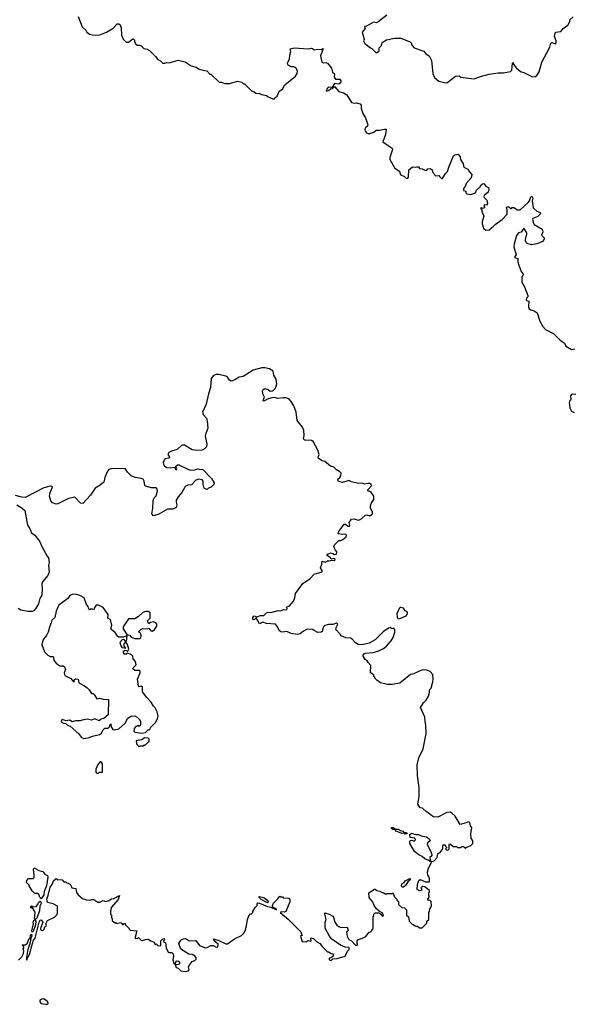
# Model space of a CAD drawing. Extents: x 1980017 to 2252640, y 74400 to 266395.
# Tile 35 of 256: x 2064662 to 2070926, y 138476 to 149615. Entities that reach past the tile are written whole.
import ezdxf

# ---------------------------------------------------------------- set-up
doc = ezdxf.new("R2010")
doc.units = 0

msp = doc.modelspace()

# ---------------------------------------------------------------- linework, layer by layer
at = {"layer": '0CON20XD'}
for points in [[(2065325, 149650), (2065370, 149535), (2065410, 149495), (2065420, 149475), (2065453, 149453), (2065485, 149442), (2065545, 149440), (2065570, 149445), (2065645, 149472), (2065719, 149521), (2065765, 149570), (2065785, 149570), (2065800, 149555), (2065812, 149522), (2065815, 149440), (2065833, 149393), (2065865, 149362), (2065895, 149362), (2065943, 149397), (2065950, 149395), (2065962, 149382), (2065962, 149365), (2065977, 149337), (2065995, 149328), (2066015, 149328), (2066035, 149318), (2066065, 149290), (2066105, 149280), (2066130, 149265), (2066199, 149199), (2066224, 149164), (2066255, 149150), (2066283, 149123), (2066306, 149124), (2066325, 149132), (2066355, 149128), (2066455, 149158), (2066535, 149140), (2066603, 149093), (2066657, 149077), (2066685, 149060), (2066733, 149043), (2066780, 149035), (2066815, 149000), (2066825, 149000), (2066918, 148908), (2066945, 148908), (2066985, 148892), (2067035, 148892), (2067125, 148918), (2067175, 148910), (2067195, 148890), (2067205, 148890), (2067285, 148810), (2067315, 148800), (2067333, 148783), (2067375, 148780), (2067398, 148768), (2067455, 148758), (2067473, 148743), (2067525, 148720), (2067545, 148720), (2067554, 148736), (2067575, 148750), (2067598, 148805), (2067635, 148830), (2067661, 148879), (2067783, 148975), (2067802, 149005), (2067806, 149035), (2067785, 149070), (2067765, 149082), (2067735, 149082), (2067700, 149100), (2067693, 149115), (2067696, 149134), (2067715, 149168), (2067719, 149215), (2067731, 149255), (2067722, 149285), (2067767, 149297), (2067925, 149287), (2067965, 149291), (2067975, 149290), (2067995, 149273), (2068035, 149280), (2068073, 149277), (2068095, 149290), (2068066, 149206), (2068081, 149135), (2068095, 149127), (2068125, 149130), (2068146, 149125), (2068192, 149065), (2068203, 149023), (2068224, 149004), (2068221, 148965), (2068234, 148944), (2068285, 148941), (2068296, 148925), (2068294, 148905), (2068275, 148887), (2068225, 148892), (2068198, 148852), (2068185, 148848), (2068155, 148850), (2068143, 148837), (2068130, 148805), (2068155, 148813), (2068178, 148832), (2068198, 148835), (2068225, 148858), (2068272, 148802), (2068325, 148786), (2068364, 148765), (2068415, 148677), (2068450, 148670), (2068475, 148673), (2068498, 148668), (2068515, 148662), (2068527, 148647), (2068526, 148615), (2068544, 148554), (2068576, 148506), (2068600, 148425), (2068598, 148412), (2068575, 148392), (2068569, 148375), (2068572, 148355), (2068588, 148335), (2068605, 148327), (2068625, 148326), (2068669, 148341), (2068695, 148366), (2068735, 148366), (2068788, 148378), (2068807, 148375), (2068801, 148315), (2068772, 148235), (2068830, 148190), (2068875, 148163), (2068880, 148145), (2068850, 148055), (2068850, 148035), (2068907, 147935), (2068960, 147900), (2068969, 147869), (2068982, 147855), (2069015, 147842), (2069038, 147818), (2069055, 147822), (2069062, 147835), (2069064, 147916), (2069105, 147952), (2069135, 147948), (2069155, 147952), (2069175, 147950), (2069185, 147932), (2069215, 147927), (2069245, 147911), (2069265, 147910), (2069282, 147928), (2069305, 147933), (2069328, 147915), (2069338, 147885), (2069353, 147873), (2069365, 147850), (2069405, 147852), (2069417, 147837), (2069435, 147818), (2069445, 147820), (2069480, 147875), (2069504, 147896), (2069518, 147945), (2069569, 148075), (2069585, 148086), (2069625, 148092), (2069646, 148065), (2069651, 148035), (2069679, 147985), (2069688, 147945), (2069732, 147925), (2069752, 147892), (2069777, 147865), (2069770, 147825), (2069715, 147760), (2069702, 147728), (2069684, 147705), (2069685, 147682), (2069710, 147675), (2069712, 147655), (2069722, 147645), (2069765, 147638), (2069820, 147655), (2069830, 147685), (2069870, 147720), (2069885, 147748), (2069905, 147763), (2069919, 147759), (2069935, 147730), (2069967, 147717), (2069970, 147695), (2069962, 147665), (2069921, 147629), (2069914, 147615), (2069917, 147605), (2069947, 147575), (2069956, 147534), (2069945, 147518), (2069925, 147520), (2069918, 147515), (2069912, 147505), (2069920, 147495), (2069917, 147483), (2069895, 147480), (2069887, 147487), (2069880, 147485), (2069880, 147475), (2069890, 147465), (2069890, 147445), (2069913, 147393), (2069895, 147330), (2069894, 147304), (2069910, 147255), (2069935, 147232), (2069975, 147238), (2070025, 147280), (2070041, 147299), (2070123, 147355), (2070178, 147415), (2070178, 147465), (2070170, 147485), (2070174, 147496), (2070195, 147497), (2070215, 147480), (2070225, 147480), (2070235, 147490), (2070255, 147490), (2070294, 147464), (2070325, 147462), (2070417, 147545), (2070430, 147565), (2070445, 147610), (2070458, 147618), (2070467, 147595), (2070462, 147565), (2070471, 147485), (2070515, 147447), (2070550, 147435), (2070558, 147425), (2070525, 147389), (2070467, 147365), (2070464, 147355), (2070474, 147314), (2070485, 147298), (2070573, 147245), (2070581, 147215), (2070568, 147178), (2070597, 147147), (2070597, 147133), (2070580, 147105), (2070515, 147078), (2070455, 147068), (2070405, 147083), (2070393, 147093), (2070384, 147115), (2070390, 147155), (2070402, 147185), (2070401, 147205), (2070365, 147256), (2070335, 147212), (2070305, 147202), (2070283, 147175), (2070256, 147075), (2070254, 147045), (2070278, 146955), (2070263, 146937), (2070262, 146925), (2070298, 146915), (2070298, 146875), (2070308, 146838), (2070336, 146766), (2070357, 146735), (2070354, 146716), (2070342, 146705), (2070343, 146645), (2070374, 146594), (2070411, 146495), (2070412, 146478), (2070398, 146465), (2070393, 146445), (2070398, 146438), (2070422, 146432), (2070420, 146365), (2070427, 146345), (2070445, 146333), (2070485, 146322), (2070518, 146298), (2070549, 146205), (2070580, 146145), (2070610, 146110), (2070705, 146060), (2070772, 145992), (2070826, 145956), (2070843, 145923), (2070905, 145882), (2070945, 145890)], [(2068818, 149665), (2068714, 149586), (2068695, 149580), (2068665, 149586), (2068585, 149540), (2068562, 149538), (2068570, 149515), (2068538, 149475), (2068558, 149395), (2068552, 149375), (2068567, 149345), (2068630, 149295), (2068645, 149290), (2068695, 149240), (2068708, 149242), (2068728, 149262), (2068730, 149295), (2068757, 149323), (2068764, 149356), (2068814, 149386), (2068904, 149406), (2068975, 149407), (2069080, 149365), (2069092, 149355), (2069100, 149325), (2069127, 149297), (2069235, 149260), (2069258, 149228), (2069295, 149208), (2069320, 149155), (2069338, 149005), (2069355, 148960), (2069405, 148918), (2069467, 148903), (2069495, 148902), (2069595, 148977), (2069635, 148978), (2069654, 148964), (2069805, 148946), (2069875, 148974), (2069975, 148999), (2070075, 149014), (2070136, 149014), (2070215, 149030), (2070229, 149045), (2070238, 149122), (2070245, 149130), (2070251, 149111), (2070281, 149071), (2070327, 149027), (2070375, 149012), (2070465, 148968), (2070495, 148973), (2070512, 148985), (2070540, 149025), (2070571, 149135), (2070662, 149305), (2070672, 149348), (2070685, 149356), (2070725, 149342), (2070733, 149355), (2070733, 149375), (2070712, 149425), (2070725, 149473), (2070785, 149480), (2070810, 149515), (2070865, 149552), (2070888, 149595), (2070888, 149615), (2070925, 149647)], [(2069285, 140642), (2069264, 140654), (2069220, 140695), (2069195, 140700), (2069171, 140731), (2069168, 140745), (2069181, 140825), (2069182, 140925), (2069164, 141066), (2069159, 141185), (2069180, 141265), (2069228, 141365), (2069262, 141538), (2069259, 141635), (2069249, 141675), (2069247, 141725), (2069198, 141832), (2069232, 141885), (2069262, 141915), (2069287, 141963), (2069300, 142005), (2069300, 142035), (2069317, 142053), (2069338, 142125), (2069342, 142155), (2069338, 142205), (2069305, 142242), (2069265, 142257), (2069225, 142258), (2069175, 142242), (2069120, 142215), (2069084, 142206), (2068965, 142110), (2068875, 142093), (2068825, 142093), (2068745, 142112), (2068702, 142142), (2068680, 142165), (2068680, 142175), (2068670, 142185), (2068668, 142198), (2068645, 142220), (2068630, 142225), (2068637, 142307), (2068604, 142344), (2068595, 142362), (2068572, 142375), (2068548, 142415), (2068550, 142425), (2068560, 142440), (2068575, 142448), (2068662, 142455), (2068726, 142475), (2068779, 142501), (2068811, 142529), (2068864, 142586), (2068888, 142625), (2068908, 142685), (2068906, 142716), (2068895, 142730), (2068873, 142723), (2068855, 142740), (2068835, 142730), (2068775, 142690), (2068685, 142598), (2068615, 142561), (2068535, 142541), (2068492, 142545), (2068462, 142565), (2068425, 142608), (2068405, 142618), (2068351, 142621), (2068300, 142645), (2068290, 142665), (2068240, 142715), (2068243, 142737), (2068262, 142775), (2068247, 142787), (2068205, 142772), (2068157, 142773), (2068115, 142762), (2068095, 142742), (2068084, 142695), (2068072, 142685), (2068035, 142683), (2067994, 142704), (2067975, 142716), (2067915, 142719), (2067872, 142698), (2067834, 142666), (2067805, 142660), (2067735, 142670), (2067685, 142692), (2067633, 142687), (2067615, 142691), (2067597, 142705), (2067579, 142745), (2067555, 142777), (2067455, 142783), (2067415, 142800), (2067375, 142780), (2067338, 142848), (2067320, 142830), (2067307, 142827), (2067300, 142835), (2067299, 142851), (2067315, 142872), (2067345, 142858), (2067385, 142874), (2067425, 142873), (2067456, 142904), (2067475, 142911), (2067505, 142910), (2067585, 142931), (2067615, 142927), (2067647, 142943), (2067685, 142940), (2067690, 142955), (2067682, 142968), (2067716, 142984), (2067762, 143035), (2067777, 143075), (2067782, 143125), (2067865, 143236), (2067948, 143292), (2067995, 143342), (2068083, 143367), (2068083, 143385), (2068067, 143415), (2068082, 143455), (2068085, 143490), (2068124, 143476), (2068145, 143492), (2068165, 143491), (2068195, 143502), (2068222, 143498), (2068230, 143505), (2068228, 143515), (2068215, 143520), (2068185, 143510), (2068178, 143525), (2068140, 143555), (2068143, 143567), (2068185, 143583), (2068207, 143577), (2068225, 143563), (2068245, 143570), (2068252, 143595), (2068234, 143615), (2068219, 143645), (2068217, 143655), (2068224, 143675), (2068275, 143722), (2068295, 143723), (2068317, 143733), (2068356, 143764), (2068360, 143785), (2068350, 143795), (2068315, 143791), (2068267, 143797), (2068273, 143825), (2068334, 143906), (2068348, 143908), (2068375, 143886), (2068392, 143885), (2068398, 143895), (2068390, 143925), (2068418, 143965), (2068445, 143969), (2068493, 143953), (2068508, 143955), (2068535, 143971), (2068575, 144011), (2068585, 144014), (2068625, 144003), (2068654, 144025), (2068654, 144045), (2068632, 144092), (2068631, 144115), (2068640, 144140), (2068670, 144185), (2068670, 144225), (2068635, 144273), (2068602, 144285), (2068603, 144295), (2068641, 144341), (2068640, 144355), (2068625, 144366), (2068605, 144369), (2068565, 144361), (2068540, 144370), (2068495, 144369), (2068415, 144386), (2068385, 144401), (2068315, 144378), (2068270, 144390), (2068261, 144415), (2068285, 144436), (2068295, 144455), (2068299, 144485), (2068285, 144500), (2068245, 144522), (2068215, 144554), (2068177, 144565), (2068115, 144616), (2068085, 144624), (2068042, 144652), (2068038, 144665), (2068049, 144695), (2068037, 144745), (2067984, 144844), (2067963, 144853), (2067888, 144858), (2067876, 144866), (2067872, 144875), (2067879, 144911), (2067878, 144968), (2067861, 145005), (2067802, 145082), (2067790, 145175), (2067764, 145245), (2067734, 145295), (2067706, 145325), (2067675, 145338), (2067642, 145338), (2067585, 145328), (2067545, 145340), (2067515, 145338), (2067474, 145326), (2067425, 145298), (2067418, 145305), (2067432, 145345), (2067412, 145382), (2067408, 145415), (2067417, 145433), (2067435, 145442), (2067472, 145432), (2067495, 145411), (2067525, 145416), (2067555, 145445), (2067572, 145495), (2067565, 145549), (2067536, 145595), (2067531, 145635), (2067525, 145644), (2067490, 145665), (2067435, 145678), (2067400, 145675), (2067305, 145650), (2067190, 145580), (2067145, 145570), (2067095, 145540), (2067055, 145524), (2067036, 145536), (2067015, 145572), (2066995, 145583), (2066915, 145601), (2066885, 145600), (2066855, 145591), (2066828, 145555), (2066822, 145455), (2066799, 145381), (2066771, 145265), (2066732, 145175), (2066739, 145149), (2066775, 145105), (2066785, 145075), (2066789, 144995), (2066767, 144935), (2066762, 144905), (2066780, 144815), (2066775, 144784), (2066755, 144761), (2066725, 144743), (2066668, 144742), (2066615, 144749), (2066525, 144800), (2066495, 144800), (2066445, 144754), (2066378, 144735), (2066351, 144719), (2066340, 144695), (2066356, 144665), (2066354, 144656), (2066304, 144646), (2066284, 144605), (2066293, 144575), (2066325, 144550), (2066365, 144544), (2066412, 144552), (2066425, 144528), (2066435, 144524), (2066440, 144535), (2066430, 144565), (2066455, 144582), (2066565, 144529), (2066595, 144520), (2066645, 144522), (2066675, 144532), (2066695, 144530), (2066735, 144527), (2066832, 144425), (2066862, 144375), (2066860, 144355), (2066830, 144325), (2066800, 144315), (2066785, 144300), (2066755, 144312), (2066746, 144326), (2066737, 144355), (2066738, 144395), (2066725, 144410), (2066685, 144417), (2066654, 144406), (2066605, 144352), (2066565, 144348), (2066535, 144332), (2066525, 144320), (2066496, 144265), (2066454, 144216), (2066432, 144178), (2066431, 144155), (2066441, 144125), (2066433, 144097), (2066393, 144077), (2066334, 144076), (2066235, 144022), (2066175, 144002), (2066158, 144025), (2066170, 144085), (2066173, 144175), (2066184, 144206), (2066205, 144228), (2066215, 144250), (2066220, 144285), (2066215, 144310), (2066205, 144318), (2066155, 144317), (2066085, 144338), (2066078, 144345), (2066072, 144395), (2066058, 144415), (2066036, 144426), (2065967, 144437), (2065923, 144453), (2065883, 144495), (2065855, 144538), (2065698, 144532), (2065670, 144525), (2065655, 144509), (2065624, 144435), (2065615, 144384), (2065573, 144347), (2065515, 144316), (2065464, 144236), (2065375, 144140), (2065349, 144145), (2065285, 144212), (2065215, 144199), (2065095, 144136), (2065074, 144134), (2065035, 144148), (2065015, 144170), (2065001, 144225), (2065007, 144265), (2065034, 144325), (2065026, 144335), (2065008, 144338), (2064935, 144318), (2064725, 144211), (2064685, 144213), (2064615, 144233)], [(2070956, 145374), (2070921, 145379), (2070906, 145374), (2070895, 145360), (2070900, 145315), (2070885, 145300), (2070880, 145285), (2070888, 145225), (2070907, 145185), (2070935, 145170)], [(2064631, 144125), (2064690, 144090), (2064722, 144062), (2064749, 143895), (2064772, 143862), (2064795, 143808), (2064832, 143785), (2064888, 143715), (2064915, 143646), (2064972, 143545), (2064988, 143528), (2064997, 143475), (2064989, 143445), (2064996, 143365), (2064982, 143325), (2064920, 143255), (2064913, 143227), (2064918, 143175), (2064912, 143105), (2064890, 143065), (2064876, 143005), (2064841, 142949), (2064822, 142928), (2064805, 142920), (2064755, 142918), (2064675, 142934), (2064646, 142955)], [(2065385, 141483), (2065435, 141490), (2065485, 141510), (2065565, 141528), (2065586, 141544), (2065604, 141576), (2065625, 141598), (2065665, 141600), (2065680, 141615), (2065685, 141640), (2065695, 141650), (2065698, 141615), (2065716, 141586), (2065735, 141581), (2065785, 141594), (2065854, 141656), (2065885, 141713), (2065925, 141737), (2065965, 141738), (2065990, 141725), (2066020, 141695), (2066020, 141685), (2066030, 141675), (2066028, 141632), (2066015, 141620), (2066005, 141630), (2065975, 141620), (2065958, 141595), (2065952, 141565), (2065965, 141554), (2066045, 141543), (2066085, 141550), (2066115, 141580), (2066125, 141580), (2066138, 141592), (2066142, 141608), (2066197, 141663), (2066220, 141705), (2066228, 141735), (2066218, 141785), (2066195, 141830), (2066175, 141850), (2066150, 141895), (2066102, 141945), (2066052, 142012), (2066051, 142065), (2066035, 142074), (2066015, 142068), (2066006, 142076), (2065994, 142155), (2066026, 142225), (2066027, 142245), (2066015, 142253), (2065965, 142252), (2065942, 142272), (2065948, 142285), (2065979, 142315), (2065978, 142335), (2065968, 142358), (2065946, 142385), (2065944, 142415), (2065929, 142429), (2065885, 142450), (2065865, 142438), (2065842, 142435), (2065835, 142470), (2065855, 142482), (2065885, 142472), (2065897, 142493), (2065881, 142545), (2065865, 142570), (2065847, 142563), (2065837, 142545), (2065843, 142523), (2065860, 142505), (2065855, 142500), (2065825, 142508), (2065805, 142540), (2065800, 142565), (2065808, 142585), (2065825, 142602), (2065840, 142605), (2065855, 142580), (2065865, 142580), (2065876, 142605), (2065878, 142648), (2065835, 142628), (2065785, 142629), (2065770, 142640), (2065742, 142682), (2065698, 142715), (2065693, 142725), (2065706, 142764), (2065692, 142815), (2065685, 142830), (2065660, 142845), (2065662, 142885), (2065605, 142966), (2065555, 142993), (2065528, 142992), (2065512, 142968), (2065502, 142938), (2065475, 142948), (2065455, 142937), (2065444, 142945), (2065437, 142975), (2065419, 142999), (2065390, 143075), (2065342, 143102), (2065295, 143114), (2065255, 143111), (2065229, 143101), (2065207, 143065), (2065147, 143023), (2065109, 142995), (2065092, 142968), (2065074, 142925), (2065060, 142850), (2065025, 142820), (2065020, 142790), (2064998, 142742), (2064984, 142685), (2064970, 142655), (2064924, 142595), (2064912, 142545), (2064944, 142464), (2064980, 142425), (2065005, 142410), (2065035, 142411), (2065046, 142406), (2065050, 142365), (2065075, 142336), (2065116, 142306), (2065153, 142303), (2065168, 142295), (2065180, 142265), (2065164, 142224), (2065174, 142194), (2065242, 142162), (2065275, 142120), (2065282, 142135), (2065280, 142145), (2065292, 142158), (2065322, 142155), (2065331, 142111), (2065395, 142079), (2065425, 142057), (2065448, 142035), (2065475, 141990), (2065495, 141990), (2065505, 141980), (2065535, 141930), (2065565, 141938), (2065605, 141926), (2065666, 141925), (2065665, 141750), (2065615, 141710), (2065585, 141700), (2065562, 141682), (2065514, 141704), (2065475, 141692), (2065430, 141700), (2065368, 141692), (2065345, 141682), (2065295, 141682), (2065255, 141672), (2065229, 141689), (2065185, 141682), (2065145, 141697), (2065137, 141693), (2065133, 141675), (2065142, 141665), (2065160, 141655), (2065185, 141652), (2065204, 141634), (2065232, 141622), (2065332, 141535), (2065357, 141497), (2065385, 141483)], [(2066025, 142614), (2066037, 142635), (2066038, 142655), (2066025, 142677), (2066010, 142685), (2066010, 142695), (2066035, 142718), (2066055, 142728), (2066105, 142722), (2066125, 142730), (2066145, 142702), (2066165, 142698), (2066188, 142715), (2066212, 142755), (2066213, 142775), (2066205, 142788), (2066175, 142803), (2066143, 142797), (2066125, 142780), (2066120, 142785), (2066110, 142815), (2066140, 142845), (2066140, 142905), (2066115, 142920), (2066085, 142920), (2066055, 142910), (2066008, 142862), (2065965, 142838), (2065892, 142838), (2065834, 142745), (2065833, 142723), (2065875, 142660), (2065905, 142652), (2065925, 142629), (2065962, 142615), (2066025, 142614)], [(2068947, 142837), (2068975, 142843), (2069035, 142872), (2069046, 142885), (2069051, 142905), (2069047, 142917), (2069025, 142929), (2069005, 142956), (2068976, 142964), (2068966, 142964), (2068956, 142954), (2068931, 142895), (2068934, 142854), (2068941, 142841), (2068947, 142837)], [(2066015, 141390), (2066025, 141400), (2066065, 141400), (2066075, 141410), (2066085, 141410), (2066127, 141453), (2066126, 141476), (2066115, 141487), (2066075, 141492), (2066044, 141466), (2065980, 141455), (2065982, 141422), (2066015, 141390)], [(2065555, 141090), (2065565, 141100), (2065595, 141100), (2065600, 141105), (2065598, 141195), (2065585, 141220), (2065572, 141218), (2065545, 141190), (2065523, 141135), (2065525, 141100), (2065535, 141090), (2065555, 141090)], [(2064650, 138975), (2064687, 139013), (2064705, 139050), (2064709, 139075), (2064700, 139105), (2064710, 139115), (2064710, 139125), (2064690, 139145), (2064695, 139150), (2064725, 139148), (2064746, 139164), (2064765, 139212), (2064780, 139225), (2064783, 139255), (2064795, 139270), (2064800, 139245), (2064788, 139222), (2064782, 139175), (2064754, 139096), (2064738, 139005), (2064740, 138980), (2064745, 138980), (2064748, 138995), (2064777, 139045), (2064794, 139126), (2064820, 139200), (2064836, 139224), (2064884, 139406), (2064895, 139428), (2064905, 139432), (2064923, 139405), (2064898, 139335), (2064900, 139315), (2064925, 139310), (2064940, 139325), (2064948, 139352), (2064960, 139365), (2064963, 139395), (2064977, 139423), (2065057, 139463), (2065082, 139488), (2065088, 139505), (2065090, 139585), (2065042, 139612), (2064978, 139628), (2064968, 139665), (2064983, 139705), (2065005, 139799), (2065028, 139832), (2065045, 139872), (2065075, 139898), (2065095, 139882), (2065125, 139888), (2065142, 139882), (2065163, 139863), (2065185, 139860), (2065195, 139850), (2065225, 139840), (2065240, 139825), (2065252, 139792), (2065298, 139785), (2065305, 139740), (2065324, 139714), (2065373, 139673), (2065418, 139658), (2065455, 139652), (2065478, 139662), (2065502, 139662), (2065545, 139630), (2065567, 139633), (2065605, 139650), (2065635, 139640), (2065665, 139647), (2065702, 139668), (2065728, 139672), (2065790, 139705), (2065775, 139663), (2065702, 139575), (2065688, 139532), (2065690, 139495), (2065700, 139485), (2065700, 139455), (2065710, 139445), (2065710, 139425), (2065735, 139400), (2065745, 139400), (2065755, 139390), (2065805, 139400), (2065818, 139388), (2065825, 139380), (2065835, 139380), (2065845, 139390), (2065855, 139390), (2065860, 139375), (2065900, 139335), (2065900, 139325), (2065913, 139313), (2065987, 139307), (2065967, 139237), (2065970, 139220), (2065997, 139223), (2066005, 139230), (2066035, 139203), (2066055, 139197), (2066081, 139209), (2066115, 139211), (2066145, 139193), (2066185, 139180), (2066195, 139150), (2066205, 139160), (2066225, 139140), (2066235, 139138), (2066258, 139142), (2066260, 139195), (2066280, 139215), (2066295, 139220), (2066300, 139205), (2066290, 139195), (2066290, 139185), (2066312, 139172), (2066320, 139115), (2066342, 139065), (2066355, 139060), (2066385, 139062), (2066398, 139048), (2066401, 139015), (2066393, 138977), (2066405, 138940), (2066420, 138930), (2066432, 138965), (2066442, 138968), (2066458, 138965), (2066469, 138955), (2066470, 138935), (2066465, 138930), (2066445, 138923), (2066420, 138930), (2066420, 138925), (2066433, 138893), (2066454, 138884), (2066485, 138853), (2066535, 138848), (2066572, 138855), (2066580, 138865), (2066573, 138895), (2066578, 138915), (2066615, 138960), (2066645, 138970), (2066660, 138985), (2066660, 139005), (2066635, 139030), (2066625, 139030), (2066615, 139040), (2066575, 139042), (2066485, 139100), (2066462, 139165), (2066487, 139203), (2066515, 139218), (2066535, 139220), (2066585, 139192), (2066655, 139198), (2066695, 139142), (2066763, 139113), (2066785, 139118), (2066825, 139142), (2066852, 139142), (2066885, 139122), (2066903, 139127), (2066906, 139156), (2066863, 139195), (2066855, 139217), (2066917, 139197), (2066995, 139158), (2067015, 139158), (2067094, 139216), (2067170, 139255), (2067199, 139281), (2067212, 139305), (2067230, 139365), (2067238, 139435), (2067253, 139477), (2067275, 139500), (2067285, 139500), (2067300, 139515), (2067300, 139525), (2067325, 139570), (2067350, 139595), (2067350, 139615), (2067358, 139622), (2067375, 139620), (2067465, 139581), (2067504, 139574), (2067567, 139543), (2067565, 139557), (2067526, 139576), (2067521, 139595), (2067532, 139618), (2067583, 139667), (2067605, 139700), (2067615, 139690), (2067635, 139690), (2067645, 139680), (2067707, 139677), (2067720, 139665), (2067718, 139635), (2067672, 139525), (2067655, 139517), (2067625, 139522), (2067610, 139515), (2067698, 139438), (2067838, 139298), (2067860, 139255), (2067845, 139250), (2067840, 139245), (2067860, 139185), (2067905, 139182), (2067925, 139198), (2067955, 139190), (2067960, 139195), (2067958, 139222), (2067965, 139228), (2067990, 139215), (2068023, 139183), (2068060, 139165), (2068085, 139130), (2068145, 139070), (2068155, 139070), (2068185, 139050), (2068208, 139048), (2068208, 139022), (2068188, 139002), (2068163, 138997), (2068165, 138980), (2068185, 138972), (2068205, 138990), (2068256, 138994), (2068345, 139020), (2068370, 139075), (2068390, 139095), (2068390, 139115), (2068385, 139120), (2068343, 139123), (2068293, 139143), (2068194, 139214), (2068168, 139245), (2068118, 139338), (2068120, 139405), (2068128, 139435), (2068113, 139495), (2068115, 139510), (2068165, 139497), (2068205, 139472), (2068213, 139463), (2068223, 139413), (2068251, 139371), (2068275, 139355), (2068295, 139344), (2068369, 139349), (2068380, 139315), (2068376, 139304), (2068358, 139292), (2068367, 139245), (2068388, 139208), (2068418, 139195), (2068463, 139143), (2068477, 139143), (2068487, 139153), (2068480, 139165), (2068480, 139195), (2068490, 139205), (2068575, 139240), (2068615, 139290), (2068625, 139290), (2068638, 139302), (2068650, 139315), (2068650, 139325), (2068660, 139335), (2068662, 139355), (2068660, 139465), (2068670, 139475), (2068670, 139495), (2068685, 139510), (2068725, 139510), (2068745, 139500), (2068765, 139478), (2068780, 139475), (2068772, 139505), (2068728, 139528), (2068698, 139555), (2068673, 139593), (2068655, 139640), (2068627, 139667), (2068618, 139685), (2068613, 139737), (2068675, 139780), (2068685, 139780), (2068703, 139763), (2068737, 139757), (2068765, 139740), (2068775, 139740), (2068805, 139720), (2068815, 139730), (2068875, 139730), (2068888, 139738), (2068890, 139715), (2068900, 139705), (2068900, 139695), (2068930, 139665), (2068930, 139655), (2068947, 139637), (2068950, 139605), (2068985, 139570), (2069017, 139567), (2069040, 139545), (2069040, 139485), (2069060, 139465), (2069070, 139415), (2069105, 139380), (2069115, 139380), (2069145, 139360), (2069165, 139360), (2069185, 139340), (2069215, 139340), (2069268, 139392), (2069270, 139415), (2069290, 139435), (2069290, 139515), (2069300, 139525), (2069303, 139557), (2069320, 139585), (2069318, 139638), (2069305, 139650), (2069280, 139655), (2069280, 139665), (2069300, 139695), (2069290, 139705), (2069290, 139735), (2069300, 139745), (2069300, 139765), (2069271, 139781), (2069248, 139805), (2069225, 139810), (2069200, 139795), (2069210, 139785), (2069208, 139762), (2069185, 139760), (2069160, 139775), (2069162, 139832), (2069178, 139875), (2069195, 139888), (2069255, 139860), (2069295, 139860), (2069300, 139865), (2069300, 139895), (2069292, 139922), (2069280, 139935), (2069278, 139975), (2069288, 140015), (2069317, 140073), (2069320, 140090), (2069305, 140090), (2069292, 140102), (2069245, 140120), (2069215, 140148), (2069180, 140165), (2069128, 140205), (2069078, 140295), (2069078, 140322), (2069085, 140330), (2069095, 140332), (2069125, 140322), (2069139, 140335), (2069134, 140354), (2069082, 140362), (2069076, 140395), (2069095, 140410), (2069145, 140397), (2069176, 140396), (2069205, 140382), (2069265, 140370), (2069300, 140345), (2069308, 140325), (2069277, 140303), (2069272, 140285), (2069314, 140205), (2069327, 140165), (2069326, 140154), (2069302, 140135), (2069308, 140108), (2069320, 140090), (2069351, 140099), (2069384, 140136), (2069395, 140180), (2069418, 140192), (2069450, 140235), (2069450, 140275), (2069455, 140280), (2069478, 140278), (2069480, 140265), (2069490, 140255), (2069490, 140245), (2069480, 140235), (2069492, 140222), (2069505, 140220), (2069520, 140235), (2069520, 140285), (2069525, 140290), (2069538, 140288), (2069565, 140260), (2069605, 140260), (2069615, 140250), (2069655, 140250), (2069665, 140260), (2069685, 140260), (2069705, 140240), (2069715, 140250), (2069768, 140272), (2069790, 140295), (2069790, 140325), (2069770, 140355), (2069768, 140405), (2069778, 140475), (2069762, 140495), (2069757, 140527), (2069748, 140538), (2069735, 140540), (2069715, 140528), (2069645, 140508), (2069588, 140605), (2069556, 140636), (2069535, 140648), (2069495, 140647), (2069395, 140592), (2069345, 140598), (2069321, 140611), (2069285, 140642)], [(2069025, 140400), (2069015, 140410), (2068985, 140408), (2068923, 140435), (2068909, 140449), (2068884, 140455), (2068870, 140465), (2068870, 140475), (2068887, 140477), (2068915, 140456), (2068947, 140457), (2068971, 140441), (2068996, 140436), (2069008, 140418), (2069038, 140418), (2069045, 140403), (2069025, 140400)], [(2064905, 139670), (2064895, 139680), (2064879, 139719), (2064865, 139730), (2064835, 139730), (2064805, 139760), (2064770, 139815), (2064770, 139825), (2064740, 139855), (2064742, 139878), (2064763, 139897), (2064815, 139900), (2064825, 139910), (2064827, 139937), (2064817, 140003), (2064825, 140020), (2064878, 139988), (2064925, 139978), (2064947, 139947), (2064975, 139932), (2064981, 139915), (2064965, 139815), (2064940, 139750), (2064936, 139714), (2064905, 139670)], [(2068995, 139800), (2068983, 139813), (2068985, 139838), (2069012, 139855), (2069025, 139872), (2069075, 139898), (2069080, 139895), (2069080, 139885), (2069055, 139860), (2069032, 139825), (2069005, 139802), (2068995, 139800)], [(2067465, 139624), (2067395, 139662), (2067370, 139685), (2067370, 139695), (2067423, 139683), (2067459, 139659), (2067476, 139635), (2067465, 139624)], [(2064845, 139440), (2064835, 139440), (2064828, 139448), (2064838, 139505), (2064834, 139524), (2064808, 139568), (2064794, 139564), (2064780, 139575), (2064795, 139588), (2064805, 139580), (2064847, 139583), (2064867, 139603), (2064875, 139628), (2064895, 139642), (2064902, 139635), (2064904, 139615), (2064890, 139585), (2064886, 139534), (2064855, 139450), (2064845, 139440)], [(2064805, 139290), (2064798, 139305), (2064818, 139385), (2064814, 139406), (2064825, 139430), (2064835, 139430), (2064843, 139415), (2064840, 139375), (2064815, 139300), (2064805, 139290)], [(2064955, 138476), (2064975, 138478), (2064984, 138485), (2064979, 138505), (2064935, 138536), (2064912, 138535), (2064891, 138519), (2064889, 138505), (2064906, 138485), (2064955, 138476)]]:
    msp.add_lwpolyline(points, dxfattribs=at)

doc.saveas('drawing.dxf')
